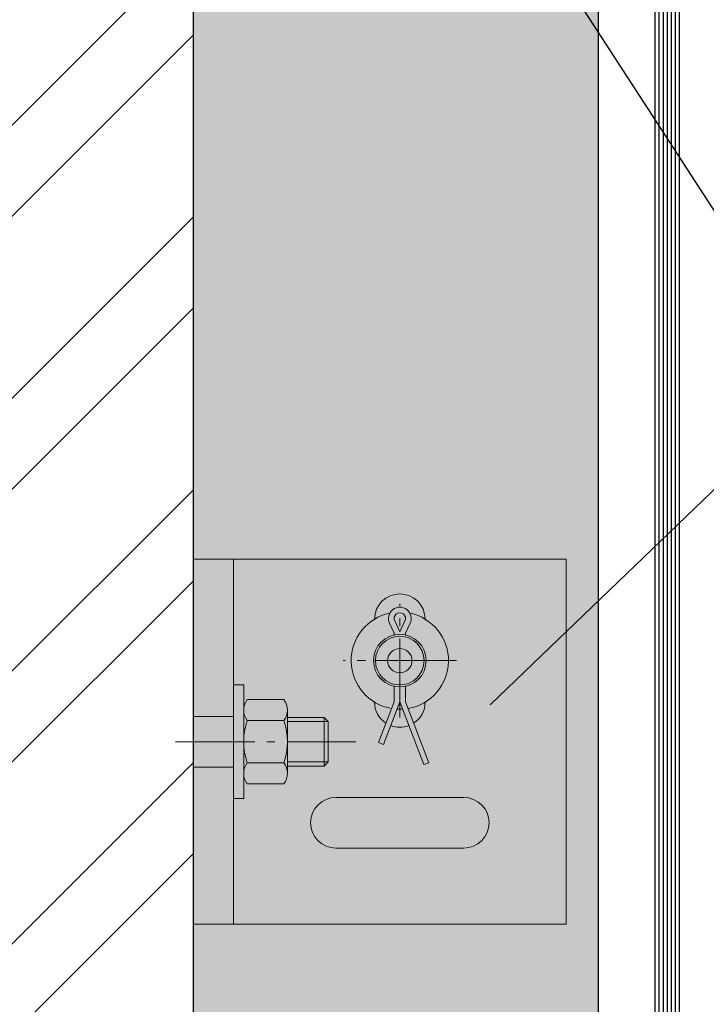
# Model space of a CAD drawing. Header units: millimetres. Extents: x -637441 to -130928, y -380379 to -53767.
# Tile 161 of 256: x -366490 to -365643, y -149774 to -148559. Entities that reach past the tile are written whole.
import ezdxf

# ---------------------------------------------------------------- set-up
doc = ezdxf.new("R2010")
doc.units = ezdxf.units.MM
doc.header["$LTSCALE"] = 10
doc.linetypes.add('GEN7', pattern=[13.75, 9.75, -1.5, 1, -1.5])
for name, color, linetype in [('AL_1', 187, 'Continuous'), ('AL_3', 7, 'Continuous'), ('CrossSectionsGlass', 4, 'Continuous'), ('SLABĚ', 7, 'Continuous')]:
    doc.layers.add(name, color=color, linetype=linetype)
for name, color, linetype, lineweight in [('CKTEXTY_MALE', 7, 'Continuous', 25), ('MB-inne', 8, 'Continuous', 9), ('MB-kreskowanie', 8, 'Continuous', 5), ('MB-osie', 4, 'GEN7', 5)]:
    doc.layers.add(name, color=color, linetype=linetype, lineweight=lineweight)
doc.styles.get("Standard").update_dxf_attribs({"font": 'simplex.shx', "width": 0.8})
doc.dimstyles.new('normální', dxfattribs={"dimscale": 50, "dimtxt": 2.5, "dimasz": 2.5, "dimexe": 1.768, "dimexo": 5, "dimtad": 1, "dimrnd": 1, "dimtxsty": 'Standard', "dimblk1": 'OBLIQUE', "dimblk2": 'OBLIQUE', "dimsah": 1, "dimcen": 2.5, "dimdle": 1.8, "dimadec": 0, "dimazin": 0, "dimtfac": 1, "dimtix": 1, "dimtmove": 2, "dimatfit": 3, "dimfxl": 1, "dimarcsym": 0})

# ---------------------------------------------------------------- blocks, each defined once
blk = doc.blocks.new('_OBLIQUE')
at = {"color": 0, "linetype": 'ByBlock'}
blk.add_line((-0.5, -0.5), (0.5, 0.5), dxfattribs=at)

msp = doc.modelspace()

# ---------------------------------------------------------------- hatches: boundary and pattern name
at = {"layer": 'AL_1'}
h = msp.add_hatch(dxfattribs=at)
h.set_pattern_fill('MINERAL WOOL', scale=500, angle=90)
h.set_pattern_definition([(90, (-366275.9, -154795.87), (-500, 3e-14), []), (158.1986, (-366400.9, -154695.87), (0.0186, -200.0124), [269.25, -269.25]), (201.8014, (-366400.9, -154695.87), (-0.0186, -200.0124), [269.25, -269.25]), (180, (-366367.9, -154695.87), (-2e-14, -200), [33, -467]), (180, (-366650.9, -154795.87), (-2e-14, -200), [33, -467]), (101.3099, (-366275.897, -154795.865), (8e-05, -199.99982), [39.2, -2471.05, 39.2, -2549.5]), (101.3099, (-366775.897, -154795.865), (8e-05, -199.99982), [39.2, -2471.05, 39.2, -2549.5]), (116.5651, (-366283.59, -154757.4), (-5e-05, -200.0002), [13.75, -1104.25]), (123.6901, (-366289.74, -154745.1), (0.0001, -200), [11.094, -3594.457]), (123.6901, (-366789.74, -154745.1), (0.0001, -200), [11.094, -3594.457]), (123.6901, (-367289.74, -154745.1), (0.0001, -200), [11.094, -3594.457]), (123.6901, (-367789.74, -154745.1), (0.0001, -200), [11.094, -3594.457]), (135, (-366295.9, -154735.87), (-1e-14, -200.0002), [28.285, -1385.93]), (135, (-366795.9, -154735.87), (-1e-14, -200.0002), [28.285, -1385.93]), (153.4348, (-366315.9, -154715.87), (-0.0003, -200), [35.776, -2200.29]), (153.4348, (-366815.9, -154715.87), (-0.0003, -200), [35.776, -2200.29]), (153.4348, (-367315.9, -154715.87), (-0.0003, -200), [35.776, -2200.29]), (153.4348, (-367815.9, -154715.87), (-0.0003, -200), [35.776, -2200.29]), (168.69, (-366347.9, -154699.87), (-8e-05, -200), [20.396, -999.408]), (168.69, (-366847.9, -154699.87), (-8e-05, -200), [20.396, -999.408]), (258.6901, (-366275.897, -154795.865), (-8e-05, -199.99982), [39.2, -2471.05, 39.2, -2549.5]), (258.6901, (-366775.897, -154795.865), (-8e-05, -199.99982), [39.2, -2471.05, 39.2, -2549.5]), (243.4349, (-366283.59, -154834.33), (5e-05, -200.0002), [13.75, -1104.25]), (236.3099, (-366289.74, -154846.63), (-0.0001, -200), [11.094, -3594.457]), (236.3099, (-366789.74, -154846.63), (-0.0001, -200), [11.094, -3594.457]), (236.3099, (-367289.74, -154846.63), (-0.0001, -200), [11.094, -3594.457]), (236.3099, (-367789.74, -154846.63), (-0.0001, -200), [11.094, -3594.457]), (225, (-366295.9, -154855.87), (-3e-14, -200.0002), [28.285, -1385.93]), (225, (-366795.9, -154855.87), (-3e-14, -200.0002), [28.285, -1385.93]), (206.5652, (-366315.9, -154875.87), (0.0003, -200), [35.776, -2200.29]), (206.5652, (-366815.9, -154875.87), (0.0003, -200), [35.776, -2200.29]), (206.5652, (-367315.9, -154875.87), (0.0003, -200), [35.776, -2200.29]), (206.5652, (-367815.9, -154875.87), (0.0003, -200), [35.776, -2200.29]), (191.31, (-366347.9, -154891.87), (8e-05, -200), [20.396, -999.407]), (191.31, (-366847.9, -154891.87), (8e-05, -200), [20.396, -999.407]), (63.4349, (-366268.205, -154657.4), (-5e-05, 200.0002), [13.75, -1104.25]), (296.5651, (-366268.205, -154934.33), (5e-05, 200.0002), [13.75, -1104.25]), (56.31, (-366262.05, -154645.1), (0.0001, 200), [11.094, -3594.457]), (56.31, (-365762.05, -154645.1), (0.0001, 200), [11.094, -3594.457]), (56.3099, (-365262.05, -154645.1), (0.0001, 200), [11.094, -3594.457]), (56.3099, (-364762.05, -154645.1), (0.0001, 200), [11.094, -3594.457]), (303.6901, (-366262.05, -154946.63), (-0.0001, 200), [11.094, -3594.457]), (303.6901, (-365762.05, -154946.63), (-0.0001, 200), [11.094, -3594.457]), (303.6901, (-365262.05, -154946.63), (-0.0001, 200), [11.094, -3594.457]), (303.6901, (-364762.05, -154946.63), (-0.0001, 200), [11.094, -3594.457]), (45, (-366255.9, -154635.87), (5e-14, 200.0002), [28.285, -1385.93]), (45, (-365755.9, -154635.87), (5e-14, 200.0002), [28.285, -1385.93]), (315, (-366255.9, -154955.87), (4e-14, 200.0002), [28.285, -1385.93]), (315, (-365755.9, -154955.87), (4e-14, 200.0002), [28.285, -1385.93]), (26.5652, (-366235.9, -154615.87), (-0.0003, 200), [35.776, -2200.29]), (26.5652, (-365735.9, -154615.87), (-0.0003, 200), [35.776, -2200.29]), (26.5652, (-365235.9, -154615.87), (-0.0003, 200), [35.776, -2200.29]), (26.5652, (-364735.9, -154615.87), (-0.0003, 200), [35.776, -2200.29]), (333.4348, (-366235.9, -154975.87), (0.0003, 200), [35.776, -2200.29]), (333.4348, (-365735.9, -154975.87), (0.0003, 200), [35.776, -2200.29]), (333.4348, (-365235.9, -154975.87), (0.0003, 200), [35.776, -2200.29]), (333.4348, (-364735.9, -154975.87), (0.0003, 200), [35.776, -2200.29]), (11.31, (-366203.9, -154599.87), (-8e-05, 200), [20.396, -999.407]), (11.31, (-365703.9, -154599.87), (-8e-05, 200), [20.396, -999.407]), (348.69, (-366203.9, -154991.87), (8e-05, 200), [20.396, -999.408]), (348.69, (-365703.9, -154991.87), (8e-05, 200), [20.396, -999.408])])
h.paths.add_polyline_path([(-365775.897, -156864.615), (-365775.897, -148324.625), (-366275.897, -148324.625), (-366275.897, -156864.615)])

# ---------------------------------------------------------------- linework, layer by layer
at = {"layer": 'AL_3'}
msp.add_lwpolyline([(-365775.897, -156864.615), (-365775.897, -148324.625), (-366275.897, -148324.625), (-366275.897, -156864.615)], close=True, dxfattribs=at)
at = {"layer": 'CrossSectionsGlass', "color": 1}
for p, q in [((-365705.897, -156937.166), (-365705.897, -148249.574)), ((-365700.897, -156939.666), (-365700.897, -148249.574)), ((-365695.897, -156939.666), (-365695.897, -148249.574)), ((-365690.897, -156939.666), (-365690.897, -148249.574)), ((-365685.897, -156939.666), (-365685.897, -148249.574)), ((-365680.897, -156939.666), (-365680.897, -148249.574)), ((-365675.897, -156937.166), (-365675.897, -148249.574))]:
    msp.add_line(p, q, dxfattribs=at)
at = {"layer": 'MB-inne', "color": 6, "extrusion": (0, 1, 0)}
for p, q in [((-366225.897, -149674.605), (-366225.897, -149224.605)), ((-366275.897, -149418.355), (-366225.897, -149418.355)), ((-366275.897, -149480.855), (-366225.897, -149480.855))]:
    msp.add_line(p, q, dxfattribs=at)
at = {"layer": 'MB-inne', "color": 1}
msp.add_line((-365989.647, -149349.592), (-366052.147, -149349.592), dxfattribs=at)
at = {"layer": 'MB-inne', "color": 6}
for p, q in [((-366213.397, -149379.605), (-366225.897, -149379.605)), ((-366213.397, -149519.605), (-366213.397, -149379.605)), ((-366208.955, -149397.643), (-366163.84, -149397.643)), ((-366213.397, -149488.576), (-366213.397, -149410.634)), ((-366159.397, -149488.576), (-366159.397, -149410.634)), ((-366159.397, -149419.605), (-366114.387, -149419.605)), ((-366114.387, -149419.605), (-366114.387, -149479.605)), ((-366109.387, -149424.605), (-366114.387, -149419.605)), ((-366208.955, -149423.624), (-366163.84, -149423.624)), ((-366159.397, -149424.605), (-366109.387, -149424.605)), ((-366109.387, -149424.605), (-366109.387, -149474.605)), ((-366208.954, -149475.586), (-366163.84, -149475.586)), ((-366159.397, -149474.605), (-366109.387, -149474.605)), ((-366159.397, -149479.605), (-366114.387, -149479.605)), ((-366109.387, -149474.605), (-366114.387, -149479.605)), ((-366208.954, -149501.566), (-366163.84, -149501.566)), ((-366213.397, -149519.605), (-366225.897, -149519.605))]:
    msp.add_line(p, q, dxfattribs=at)
for points in [[(-366052.147, -149298.372, -0.99258005), (-365989.648, -149298.372)], [(-366027.897, -149317.855), (-366027.897, -149315.53), (-366033.564, -149303.493, -1.57603367), (-366008.231, -149303.493), (-366013.897, -149315.53), (-366013.897, -149317.855)], [(-366037.949, -149426.767, -0.25166132), (-366052.147, -149400.812)], [(-365989.648, -149400.812, -0.25166132), (-366003.845, -149426.767, -0.25166132)], [(-366009.701, -149429.755, -0.18529755), (-366032.094, -149429.755, -0.18529755)]]:
    msp.add_lwpolyline(points, format="xyb", dxfattribs=at)
at = {"layer": 'MB-inne', "color": 6, "extrusion": (0, 0, -1)}
msp.add_lwpolyline([(366014.564, -149300.511, -1.57603367), (366027.231, -149300.511), (366020.897, -149313.964)], format="xyb", close=True, dxfattribs=at)
at = {"layer": 'MB-inne', "color": 6}
msp.add_lwpolyline([(-366013.897, -149381.329), (-366013.897, -149400.53), (-365985.164, -149475.53), (-365991.268, -149477.868), (-366020.897, -149400.53), (-366040.949, -149452.868), (-366047.053, -149450.53), (-366027.897, -149400.53), (-366027.897, -149381.329)], dxfattribs=at)
msp.add_lwpolyline([(-365942.147, -149580.855), (-366099.647, -149580.855, -1), (-366099.647, -149518.355), (-365942.147, -149518.355, -1)], format="xyb", close=True, dxfattribs=at)
msp.add_polyline3d([(-365815.897, -149224.605, 0), (-366275.897, -149224.605, 0), (-366275.897, -149674.605, 0), (-365815.897, -149674.605, 0)], close=True, dxfattribs=at)
at = {"layer": 'MB-inne', "color": 6, "extrusion": (0, 0, -1)}
for radius in [32.5, 30, 30, 15]:
    msp.add_circle((366020.897, -149349.592), radius, dxfattribs=at)
for start, end in [(279.730913, 78.15659), (101.84341, 260.269087), (266.718679, 273.281321)]:
    msp.add_arc((366020.897, -149349.592), 60, start, end, dxfattribs=at)
at = {"layer": 'MB-inne', "color": 6}
for centre, radius, start, end in [((-366192.185, -149410.634), 21.212, 142.236579, 217.763463), ((-366180.61, -149410.634), 21.212, 322.236579, 37.763463), ((-366135.213, -149449.605), 78.184, 160.591455, 199.408587), ((-366237.582, -149449.605), 78.184, 340.591455, 19.408587), ((-366192.185, -149488.576), 21.212, 142.236579, 217.763463), ((-366180.61, -149488.576), 21.212, 322.236579, 37.763463)]:
    msp.add_arc(centre, radius, start, end, dxfattribs=at)
at = {"layer": 'MB-kreskowanie', "color": 7, "linetype": 'ByBlock'}
for p, q in [((-367775.898, -149965.592), (-366275.897, -148465.591)), ((-367775.898, -150077.845), (-366275.897, -148577.844)), ((-367775.898, -150302.352), (-366275.897, -148802.35)), ((-367775.898, -150414.605), (-366275.897, -148914.603)), ((-367775.898, -150639.111), (-366275.897, -149139.11)), ((-367775.898, -150751.365), (-366275.897, -149251.363)), ((-367775.898, -150975.871), (-366275.897, -149475.869)), ((-367775.898, -151088.124), (-366275.897, -149588.123))]:
    msp.add_line(p, q, dxfattribs=at)
at = {"layer": 'MB-osie', "color": 6}
msp.add_line((-366020.897, -149419.592), (-366020.897, -149279.592), dxfattribs=at)
at = {"layer": 'MB-osie', "color": 1}
msp.add_line((-365950.897, -149349.592), (-366090.897, -149349.592), dxfattribs=at)
msp.add_lwpolyline([(-366297.403, -149449.605), (-366074.967, -149449.605)], dxfattribs=at)
at = {"layer": 'SLABĚ', "color": 6}
msp.add_line((-366275.897, -148019.62), (-366275.897, -157169.62), dxfattribs=at)

# ---------------------------------------------------------------- leaders
at = {"layer": 'CKTEXTY_MALE'}
for points in [[(-366017.014, -148202.786), (-365496.218, -149006.513), (-365342.908, -149006.513)], [(-365909.363, -149404.255), (-365496.218, -149006.513)]]:
    msp.add_leader(points, dimstyle='normální', override={"dimgap": 0.625, "dimtad": 0}, dxfattribs=at)

doc.saveas('drawing.dxf')
